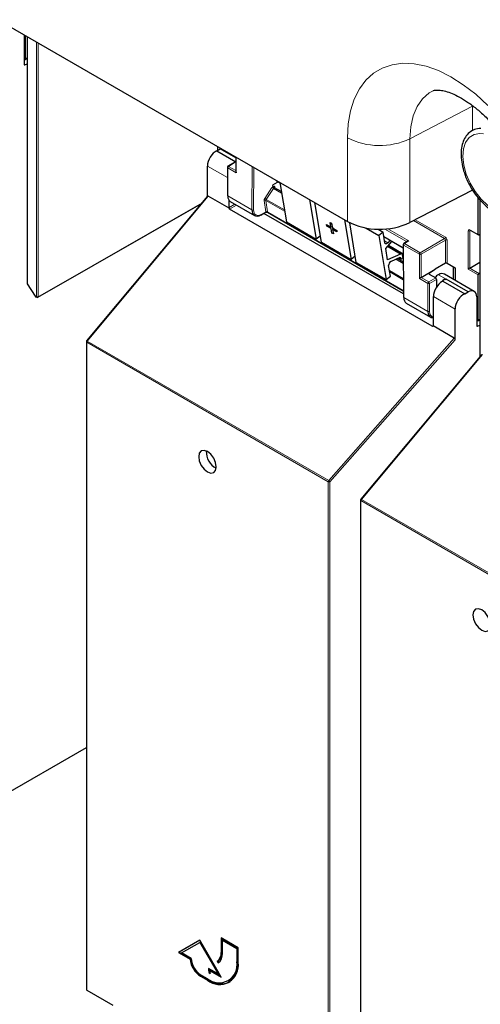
# Paper-space layout 'Blatt2' of a CAD drawing. Header units: millimetres. Extents: x 5 to 418, y 2 to 292.
# Tile 6 of 124: x 110 to 122, y 101 to 128. Entities that reach past the tile are written whole.
import ezdxf

# ---------------------------------------------------------------- set-up
doc = ezdxf.new("R2010")
doc.units = ezdxf.units.MM

psp = doc.layouts.new('Blatt2')

# ---------------------------------------------------------------- linework, layer by layer
at = {"color": 7, "linetype": 'Continuous', "lineweight": 25}
for p, q in [((102.986, 131.439), (118.666, 122.387)), ((109.731, 127.524), (109.731, 126.729)), ((109.771, 126.881), (109.771, 127.521)), ((109.814, 127.496), (109.814, 120.681)), ((109.748, 126.868), (109.731, 126.877)), ((109.754, 126.715), (109.814, 126.747)), ((109.765, 126.866), (109.814, 126.897)), ((115.055, 124.344), (115.144, 124.399)), ((115.055, 124.344), (115.583, 124.039)), ((115.07, 124.462), (115.07, 124.353)), ((115.583, 124.145), (115.144, 124.399)), ((115.549, 124.028), (115.363, 123.913)), ((115.583, 124.016), (115.566, 124.026)), ((115.583, 124.166), (115.583, 123.768)), ((114.797, 123.082), (114.797, 123.919)), ((115.347, 123.884), (115.347, 123.108)), ((116.719, 123.467), (116.596, 123.396)), ((116.766, 123.476), (116.794, 123.46)), ((116.793, 123.468), (116.975, 122.376)), ((116.596, 123.396), (116.603, 123.356)), ((116.603, 123.356), (116.603, 123.356)), ((116.835, 123.213), (116.649, 123.321)), ((122.113, 123.258), (120.386, 122.361)), ((114.801, 123.087), (111.46, 119.089)), ((115.4, 122.754), (114.82, 123.089)), ((115.392, 122.779), (115.392, 122.972)), ((115.425, 122.943), (116.094, 122.556)), ((117.618, 122.992), (117.8, 121.9)), ((117.942, 121.818), (117.759, 122.91)), ((122.273, 122.031), (122.273, 123.045)), ((122.317, 122.996), (122.317, 118.645)), ((110.114, 120.295), (114.632, 122.885)), ((121.002, 119.498), (115.403, 122.731)), ((116.275, 122.567), (116.421, 122.645)), ((116.453, 122.645), (120.206, 120.478)), ((120.207, 120.387), (116.356, 122.611)), ((116.975, 122.376), (117.8, 121.9)), ((118.187, 122.358), (118.188, 122.359)), ((118.208, 122.232), (118.187, 122.358)), ((118.187, 122.358), (118.224, 122.337)), ((118.188, 122.359), (118.225, 122.338)), ((118.584, 122.434), (118.767, 121.342)), ((118.086, 122.302), (118.088, 122.303)), ((118.093, 122.264), (118.086, 122.302)), ((118.086, 122.302), (118.208, 122.232)), ((118.088, 122.303), (118.208, 122.234)), ((118.214, 122.194), (118.093, 122.264)), ((118.236, 122.067), (118.214, 122.194)), ((118.224, 122.337), (118.225, 122.338)), ((118.224, 122.337), (118.245, 122.211)), ((118.225, 122.338), (118.246, 122.212)), ((118.245, 122.211), (118.246, 122.212)), ((118.245, 122.211), (118.367, 122.14)), ((118.246, 122.212), (118.368, 122.141)), ((118.373, 122.102), (118.251, 122.172)), ((118.251, 122.172), (118.273, 122.046)), ((118.253, 122.171), (118.274, 122.047)), ((118.367, 122.14), (118.368, 122.141)), ((118.367, 122.14), (118.373, 122.102)), ((118.368, 122.141), (118.374, 122.103)), ((118.373, 122.102), (118.374, 122.103)), ((118.908, 121.26), (118.725, 122.355)), ((119.18, 122.208), (119.529, 122.006)), ((119.508, 122.176), (119.645, 122.097)), ((119.645, 122.097), (119.529, 122.006)), ((119.694, 121.802), (119.645, 122.097)), ((122.054, 122.146), (122.28, 122.016)), ((117.913, 121.988), (117.8, 121.9)), ((117.942, 121.818), (118.767, 121.342)), ((118.273, 122.046), (118.236, 122.067)), ((118.273, 122.046), (118.274, 122.047)), ((119.529, 122.006), (119.733, 120.784)), ((119.666, 121.97), (120.203, 121.659)), ((119.72, 121.645), (119.891, 121.84)), ((119.838, 121.87), (119.778, 121.801)), ((120.308, 121.835), (120.219, 121.78)), ((122.317, 122.028), (122.295, 122.017)), ((119.773, 121.327), (119.72, 121.645)), ((120.167, 121.491), (119.781, 121.714)), ((119.794, 121.728), (120.204, 121.491)), ((120.203, 121.752), (120.207, 120.303)), ((118.88, 121.43), (118.767, 121.342)), ((120.132, 121.49), (119.773, 121.327)), ((119.864, 121.286), (120.115, 121.401)), ((120.204, 121.268), (120.037, 121.365)), ((120.078, 121.384), (120.13, 121.354)), ((120.115, 121.401), (120.121, 121.37)), ((120.19, 121.424), (120.184, 121.464)), ((120.204, 121.422), (120.189, 121.43)), ((118.908, 121.26), (119.733, 120.784)), ((119.849, 120.875), (119.8, 121.17)), ((120.695, 120.843), (121.089, 121.07)), ((120.918, 120.963), (121.089, 121.07)), ((121.368, 121.236), (121.089, 121.072)), ((121.089, 121.072), (121.089, 121.07)), ((121.414, 121.237), (121.64, 121.106)), ((121.594, 120.788), (121.594, 121.132)), ((121.64, 121.106), (121.64, 120.762)), ((122.047, 121.102), (122.317, 121.268)), ((119.733, 120.784), (119.849, 120.875)), ((120.919, 120.936), (121.1, 120.832)), ((121.123, 120.791), (121.123, 120.578)), ((121.295, 120.742), (121.279, 120.732)), ((121.295, 120.742), (121.901, 120.392)), ((122.163, 120.46), (121.342, 120.933)), ((121.354, 120.804), (121.377, 120.791)), ((121.377, 120.791), (121.385, 120.796)), ((121.993, 120.445), (121.385, 120.796)), ((122.273, 119.664), (122.273, 120.917)), ((122.295, 120.957), (122.317, 120.971)), ((109.82, 120.663), (110.041, 120.322)), ((110.052, 120.311), (110.08, 120.295)), ((121.038, 119.52), (121.038, 120.316)), ((121.901, 120.392), (121.993, 120.445)), ((122.233, 120.306), (122.233, 119.512)), ((120.285, 120.137), (120.954, 119.751)), ((121.633, 119.125), (121.633, 119.972)), ((122.25, 119.65), (122.233, 119.66)), ((122.267, 119.649), (122.317, 119.68)), ((121.61, 119.169), (121.03, 119.504)), ((122.257, 119.498), (122.317, 119.53)), ((111.452, 119.068), (111.452, 101.176)), ((122.375, 118.715), (119.034, 114.717)), ((119.026, 114.695), (119.026, 96.803)), ((105.678, 104.528), (111.452, 107.862)), ((114.585, 102.539), (113.996, 102.199)), ((114.585, 102.539), (114.019, 102.213)), ((115.174, 101.519), (114.585, 102.539)), ((115.646, 102.335), (115.174, 102.608)), ((115.174, 102.608), (115.174, 102.199)), ((115.198, 102.594), (115.198, 102.213)), ((115.233, 102.56), (115.21, 102.546)), ((115.21, 102.179), (115.21, 102.546)), ((115.21, 102.546), (115.61, 102.315)), ((115.233, 102.56), (115.634, 102.329)), ((114.081, 102.191), (114.585, 102.482)), ((114.609, 102.495), (114.585, 102.482)), ((114.585, 102.482), (115.089, 101.609)), ((114.609, 102.495), (115.113, 101.623)), ((115.634, 102.329), (115.61, 102.315)), ((115.61, 102.315), (115.61, 101.948)), ((115.634, 102.329), (115.634, 101.961)), ((115.646, 101.927), (115.646, 102.335)), ((114.019, 102.213), (113.996, 102.199)), ((113.996, 102.199), (114.316, 102.014)), ((114.019, 102.213), (114.34, 102.028)), ((114.349, 102.036), (114.081, 102.191)), ((114.34, 102.028), (114.316, 102.014)), ((115.088, 101.969), (115.064, 101.955)), ((115.088, 101.969), (115.112, 101.927)), ((115.089, 101.609), (114.821, 101.764)), ((114.88, 101.716), (114.856, 101.703)), ((114.856, 101.703), (115.174, 101.519)), ((114.88, 101.716), (115.151, 101.56)), ((115.064, 101.955), (115.089, 101.912)), ((114.797, 101.478), (114.609, 101.587)), ((114.609, 101.546), (114.797, 101.437)), ((114.632, 101.56), (114.821, 101.451)), ((114.863, 101.652), (114.84, 101.638)), ((114.84, 101.638), (114.875, 101.618)), ((114.863, 101.652), (114.866, 101.651)), ((115.113, 101.623), (115.089, 101.609)), ((115.372, 101.421), (115.396, 101.435)), ((111.462, 101.162), (112.183, 100.745))]:
    psp.add_line(p, q, dxfattribs=at)
at = {"color": 7, "linetype": 'Continuous', "lineweight": 18}
for p, q in [((109.824, 127.491), (109.824, 120.668)), ((110.073, 120.31), (110.073, 127.347)), ((110.121, 127.32), (110.121, 120.31)), ((109.731, 126.729), (109.754, 126.715)), ((109.771, 126.881), (109.814, 126.908)), ((122.113, 125.572), (120.386, 124.674)), ((122.113, 124.896), (122.113, 125.572)), ((118.666, 122.387), (118.666, 124.7)), ((120.386, 124.674), (120.386, 122.361)), ((115.08, 124.457), (115.08, 124.359)), ((115.566, 124.026), (115.38, 123.911)), ((115.593, 124.16), (115.593, 123.735)), ((115.347, 123.601), (114.797, 123.919)), ((115.357, 123.871), (115.357, 123.095)), ((115.593, 123.735), (115.357, 123.871)), ((115.38, 123.911), (115.583, 123.794)), ((116.025, 122.709), (116.028, 123.909)), ((116.075, 123.882), (116.071, 122.709)), ((116.713, 123.483), (116.707, 123.517)), ((116.759, 123.487), (116.793, 123.468)), ((116.759, 123.487), (116.759, 123.487)), ((116.377, 123.026), (116.579, 123.33)), ((116.617, 123.304), (116.415, 123)), ((116.617, 123.304), (116.842, 123.174)), ((116.654, 123.342), (116.659, 123.315)), ((116.825, 123.219), (116.834, 123.224)), ((110.121, 120.31), (114.65, 122.907)), ((114.82, 123.089), (111.475, 119.086)), ((115.357, 123.095), (116.025, 122.709)), ((116.413, 122.653), (116.36, 122.966)), ((116.926, 122.67), (116.407, 122.97)), ((116.407, 122.97), (116.459, 122.657)), ((116.415, 123), (116.92, 122.709)), ((122.326, 122.985), (122.326, 118.656)), ((115.392, 122.779), (115.551, 122.87)), ((115.598, 122.843), (115.403, 122.731)), ((116.283, 122.583), (116.413, 122.653)), ((116.46, 122.648), (120.206, 120.485)), ((121.344, 121.915), (120.484, 122.412)), ((120.534, 122.437), (121.367, 121.956)), ((120.289, 121.836), (119.693, 122.18)), ((119.78, 122.188), (120.358, 121.854)), ((122, 121.075), (122, 122.134)), ((122.047, 122.162), (122.273, 122.031)), ((122.062, 122.142), (122.047, 122.134)), ((122.047, 122.134), (122.047, 121.102)), ((119.665, 121.977), (120.203, 121.666)), ((119.685, 121.855), (119.778, 121.801)), ((120.358, 121.854), (120.236, 121.779)), ((120.291, 121.824), (120.289, 121.836)), ((120.672, 121.527), (121.344, 121.915)), ((121.368, 121.875), (120.695, 121.486)), ((121.368, 121.236), (121.368, 121.875)), ((121.414, 121.874), (121.414, 121.237)), ((119.769, 121.7), (120.132, 121.49)), ((119.798, 121.733), (120.204, 121.498)), ((120.213, 121.738), (120.217, 120.289)), ((120.648, 121.487), (120.213, 121.738)), ((120.236, 121.779), (120.672, 121.527)), ((120.003, 121.349), (120.204, 121.233)), ((120.089, 121.388), (120.121, 121.37)), ((120.204, 121.411), (120.191, 121.419)), ((120.648, 120.816), (120.648, 121.487)), ((120.695, 121.486), (120.695, 120.843)), ((119.823, 121.033), (120.206, 120.812)), ((121.585, 120.793), (121.585, 121.138)), ((122.273, 120.917), (122, 121.075)), ((122.046, 121.101), (122.295, 120.957)), ((120.206, 120.777), (119.829, 120.994)), ((120.884, 120.68), (120.648, 120.816)), ((120.695, 120.843), (120.907, 120.721)), ((120.907, 120.721), (121.1, 120.832)), ((120.918, 120.963), (120.918, 120.936)), ((121.123, 120.791), (120.931, 120.68)), ((121.173, 120.918), (121.385, 120.796)), ((109.824, 120.668), (110.045, 120.327)), ((120.884, 119.904), (120.884, 120.68)), ((120.931, 120.68), (120.931, 119.904)), ((110.045, 120.327), (110.073, 120.31)), ((120.217, 120.289), (120.884, 119.904)), ((121.633, 119.972), (121.038, 120.316)), ((122.273, 119.664), (122.317, 119.691)), ((121.002, 119.498), (121.038, 119.521)), ((122.233, 119.511), (122.257, 119.498)), ((118.146, 115.235), (121.61, 119.169)), ((121.633, 119.125), (118.18, 115.203)), ((118.133, 115.203), (111.462, 119.054)), ((111.462, 119.054), (111.462, 101.162)), ((111.475, 119.086), (118.146, 115.235)), ((122.394, 118.717), (119.049, 114.713)), ((118.133, 97.311), (118.133, 115.203)), ((118.18, 115.203), (118.18, 97.311)), ((125.707, 110.83), (119.036, 114.682)), ((119.036, 114.682), (119.036, 96.79)), ((119.049, 114.713), (125.72, 110.862)), ((115.198, 102.213), (115.174, 102.199)), ((115.634, 101.961), (115.61, 101.948)), ((114.632, 101.56), (114.609, 101.546)), ((114.821, 101.451), (114.797, 101.437))]:
    psp.add_line(p, q, dxfattribs=at)
at = {"color": 7, "linetype": 'Continuous', "lineweight": 18, "flags": 128}
for points in [[(118.666, 124.7), (118.687, 125.087), (118.748, 125.444), (118.851, 125.766), (118.992, 126.05), (119.169, 126.29), (119.381, 126.483), (119.624, 126.626), (119.895, 126.718), (120.19, 126.757), (120.504, 126.743), (120.833, 126.675), (121.173, 126.555), (121.518, 126.384), (121.863, 126.165), (122.204, 125.902), (122.536, 125.596)], [(121.027, 125.999), (120.923, 125.939), (120.736, 125.777), (120.585, 125.564), (120.475, 125.305), (120.409, 125.006), (120.386, 124.674)], [(122.733, 122.699), (122.541, 122.829), (122.357, 123.004), (122.191, 123.214), (122.051, 123.448), (121.945, 123.696), (121.877, 123.944), (121.85, 124.18), (121.867, 124.392), (121.927, 124.57), (122.026, 124.705), (122.159, 124.789), (122.32, 124.819), (122.417, 124.812)], [(109.824, 120.668), (109.822, 120.666), (109.82, 120.664), (109.82, 120.663), (109.82, 120.663)], [(110.041, 120.322), (110.041, 120.322), (110.041, 120.323), (110.042, 120.324), (110.045, 120.327)], [(111.46, 119.089), (111.461, 119.09), (111.463, 119.09), (111.466, 119.089), (111.47, 119.088), (111.475, 119.086)], [(119.034, 114.717), (119.035, 114.717), (119.037, 114.718), (119.04, 114.717), (119.044, 114.716), (119.049, 114.713)]]:
    psp.add_lwpolyline(points, dxfattribs=at)
at = {"color": 7, "linetype": 'Continuous', "lineweight": 25, "flags": 128}
for points in [[(119.778, 121.801), (119.765, 121.788), (119.751, 121.779), (119.738, 121.773), (119.725, 121.771), (119.714, 121.773), (119.705, 121.78), (119.698, 121.789), (119.694, 121.802)], [(120.121, 121.37), (120.126, 121.358), (120.135, 121.352), (120.148, 121.353), (120.162, 121.361), (120.174, 121.374), (120.184, 121.39), (120.19, 121.408), (120.19, 121.424)], [(114.797, 116.035), (114.704, 116.067), (114.625, 116.052), (114.572, 115.991), (114.554, 115.894), (114.572, 115.776), (114.625, 115.654), (114.704, 115.548), (114.797, 115.473), (114.89, 115.44), (114.969, 115.456), (115.022, 115.516), (115.041, 115.613), (115.022, 115.732), (114.969, 115.853), (114.89, 115.96), (114.797, 116.035)], [(122.371, 111.662), (122.278, 111.695), (122.199, 111.679), (122.147, 111.619), (122.128, 111.522), (122.147, 111.404), (122.199, 111.282), (122.278, 111.175), (122.371, 111.1), (122.465, 111.068), (122.543, 111.083), (122.596, 111.144), (122.615, 111.241), (122.596, 111.359), (122.543, 111.481), (122.465, 111.587), (122.371, 111.662)]]:
    psp.add_lwpolyline(points, dxfattribs=at)
at = {"color": 7, "linetype": 'Continuous', "lineweight": 18}
for centre, radius, start, end in [((119.552, 126.42), 1.935, 242.7384, 295.5295), ((115.363, 123.885), 0.016, 184.1293, 247.1908), ((115.409, 123.868), 0.0514, 123.2297, 177.3477), ((115.371, 123.898), 0.0162, 53.4892, 117.3259), ((116.74, 123.447), 0.0449, 63.9209, 126.4321), ((116.837, 123.668), 0.425, 232.6804, 238.9253), ((116.666, 123.325), 0.0204, 123.7902, 182.0212), ((116.387, 122.93), 0.0449, 63.9209, 126.4321), ((116.635, 123.364), 0.425, 232.6804, 238.9253), ((116.048, 122.755), 0.0512, 242.4759, 296.7416), ((116.439, 122.617), 0.0449, 63.9209, 126.4321), ((116.436, 122.615), 0.0408, 54.9274, 123.3475), ((116.266, 122.581), 0.0167, 303.6026, 5.3504), ((122.024, 122.18), 0.0514, 242.6565, 296.7662), ((122.064, 122.16), 0.0165, 173.888, 234.7998), ((120.281, 121.823), 0.018, 17.5405, 64.455), ((120.279, 121.818), 0.0203, 30.4838, 61.6846), ((121.316, 121.958), 0.0514, 303.2297, 357.3477), ((121.391, 121.829), 0.0514, 62.6565, 116.7662), ((120.219, 121.753), 0.0164, 185.2459, 246.429), ((120.264, 121.736), 0.0514, 123.2297, 177.3477), ((120.226, 121.765), 0.0167, 54.4655, 116.3558), ((120.7, 121.484), 0.0514, 123.2297, 177.3477), ((120.672, 121.532), 0.0514, 242.6565, 296.7662), ((120.642, 121.483), 0.0529, 3.5222, 56.4778), ((109.831, 120.683), 0.0165, 185.0787, 246.2415), ((120.935, 120.678), 0.0514, 123.2297, 177.3477), ((120.908, 120.726), 0.0514, 242.6565, 296.7662), ((120.878, 120.677), 0.0529, 3.5222, 56.4778), ((110.061, 120.325), 0.0164, 173.7073, 234.9805), ((110.097, 120.356), 0.0512, 242.6145, 297.3277), ((110.09, 120.308), 0.0164, 173.7073, 234.9805), ((110.105, 120.308), 0.016, 303.9171, 7.1826), ((120.908, 119.95), 0.0514, 242.6565, 296.7662), ((111.468, 119.069), 0.0165, 185.0787, 246.2415), ((111.513, 119.052), 0.0515, 138.52, 177.2636), ((118.184, 115.2), 0.0515, 138.52, 177.2636), ((118.157, 115.248), 0.0514, 242.6565, 296.7662), ((118.088, 115.139), 0.112, 34.6783, 58.7001), ((119.042, 114.697), 0.0165, 185.0787, 246.2415), ((119.087, 114.679), 0.0515, 138.52, 177.2636)]:
    psp.add_arc(centre, radius, start, end, dxfattribs=at)
at = {"color": 7, "linetype": 'Continuous', "lineweight": 25}
for centre, radius, start, end in [((115.381, 123.884), 0.0333, 121.7291, 180), ((115.363, 123.11), 0.016, 184.1293, 247.1908), ((116.269, 122.583), 0.0165, 233.6157, 292.9576), ((119.552, 124.107), 1.935, 242.7384, 295.5295), ((120.236, 121.752), 0.0333, 121.7318, 180.1525), ((119.922, 121.178), 0.122, 118.1691, 184.1411), ((120.15, 121.462), 0.0339, 4.7698, 122.1417), ((109.848, 120.681), 0.0333, 180, 212.8939), ((110.069, 120.34), 0.0333, 212.8939, 240.0027), ((110.097, 120.324), 0.0333, 240.0027, 299.8241), ((120.223, 120.304), 0.0164, 185.2459, 246.429), ((111.485, 119.068), 0.0333, 140.1152, 180), ((115.259, 116.02), 0.495, 176.4112, 243.5834), ((119.059, 114.695), 0.0333, 140.1152, 180), ((114.961, 102.091), 0.649, 186.8334, 237.1491), ((114.985, 102.105), 0.649, 186.8334, 237.1491), ((114.912, 102.061), 0.563, 182.6055, 237.3945), ((114.907, 102.173), 0.268, 305.698, 5.6204), ((114.931, 102.187), 0.268, 305.698, 5.6204), ((114.918, 102.15), 0.293, 305.698, 5.6204), ((115.115, 101.867), 0.502, 230.7967, 9.214), ((115.129, 101.843), 0.524, 230.7967, 9.214), ((115.279, 101.769), 0.458, 180.6553, 196.5456), ((115.327, 101.788), 0.483, 184.529, 196.2958), ((115.304, 101.759), 0.451, 187.2404, 198.2668), ((115.087, 101.891), 0.551, 304.0564, 7.2558), ((115.172, 101.941), 0.604, 234.3824, 294.3071)]:
    psp.add_arc(centre, radius, start, end, dxfattribs=at)
for centre, major_axis, ratio, start_param, end_param in [((109.755, 126.742), (0.0171, 0.0286), 0.587369, 2.36515, 3.918493), ((109.748, 126.895), (-0.0167, 0.0289), 0.577206, 2.356428, 3.92692), ((115.028, 124.057), (0.162, 0.291), 0.567218, 0.660989, 2.347686), ((115.566, 123.999), (-0.0167, 0.0289), 0.577206, 5.498021, 6.300635), ((115.617, 123.748), (-0.0236, 0.0408), 0.577335, 0.785358, 1.570756), ((114.82, 123.058), (-0.0148, 0.0325), 0.565458, 5.613623, 6.548363), ((115.589, 123.233), (0.163, 0.291), 0.568242, 2.348502, 3.133981), ((115.416, 122.765), (-0.0167, 0.0289), 0.577557, 0.785632, 1.615746), ((115.452, 122.786), (0.0505, 0.054), 0.359583, 2.484661, 3.225039), ((116.264, 122.843), (0.171, 0.286), 0.584752, 2.365594, 3.918937), ((122.297, 122.045), (0.0162, 0.0291), 0.567218, 2.347686, 3.866122), ((121.391, 121.222), (0.0333, 0.0008), 0.592198, 0.771607, 2.32495), ((122.024, 121.088), (0.0333, 0.0192), 0.00007, 0.837717, 2.356154), ((122.024, 121.116), (0.0333, 0.0016), 0.606667, 5.416362, 5.451269), ((120.672, 120.83), (0.0333, 0.0192), 0.00007, 0.802811, 2.356154), ((120.943, 120.95), (0.0333, 0.0005), 0.587275, 2.373339, 3.917956), ((121.269, 120.454), (0.162, 0.291), 0.567218, 0.735275, 2.347686), ((121.173, 120.646), (0.163, 0.291), 0.568242, 0.777706, 1.182052), ((121.1, 120.804), (-0.0167, 0.0289), 0.577557, 3.927224, 5.497716), ((121.173, 120.646), (0.171, 0.286), 0.586378, 0.008105, 0.793422), ((121.362, 120.537), (0.162, 0.291), 0.566193, 0.810986, 1.231266), ((121.385, 120.524), (0.162, 0.291), 0.567218, 0.77689, 0.811796), ((122.297, 120.931), (0.0162, 0.0291), 0.567218, 0.82925, 2.347686), ((121.993, 120.173), (0.171, 0.286), 0.587369, 5.506743, 7.077539), ((120.449, 120.428), (0.162, 0.291), 0.569814, 2.347111, 3.13259), ((121.873, 120.106), (0.171, 0.286), 0.587369, 0.678453, 2.36515), ((121.124, 120.038), (0.171, 0.286), 0.586378, 2.364218, 3.568607), ((122.25, 119.678), (-0.0167, 0.0289), 0.577206, 2.356428, 3.92692), ((121.049, 119.555), (0.0487, 0.0552), 0.363623, 3.214844, 3.955221), ((121.014, 119.533), (-0.0167, 0.0289), 0.577206, 3.096806, 3.92692), ((122.257, 119.525), (0.0171, 0.0286), 0.587369, 2.36515, 3.918493), ((121.61, 119.139), (-0.0146, 0.0323), 0.574256, 4.046328, 5.609201), ((111.485, 101.176), (0.0333, 0.0005), 0.587275, 3.132557, 3.917956)]:
    psp.add_ellipse(centre, major_axis=major_axis, ratio=ratio, start_param=start_param, end_param=end_param, dxfattribs=at)
at = {"color": 7, "linetype": 'Continuous', "lineweight": 18}
for centre, major_axis, ratio, start_param, end_param in [((116.76, 123.518), (0.0344, 0.0571), 0.585558, 2.54121, 2.90933), ((116.784, 123.504), (0.0177, 0.0283), 0.593469, 2.552372, 3.163319), ((116.61, 123.306), (0.0344, 0.0571), 0.585558, 0.939456, 1.494012), ((116.609, 123.305), (0.0323, 0.0583), 0.568962, 5.662266, 7.184369), ((116.633, 123.292), (0.0177, 0.0283), 0.593469, 0.941753, 1.505175), ((116.633, 123.292), (0.0157, 0.0294), 0.560319, 6.263818, 7.183844), ((116.408, 123.002), (0.0344, 0.0571), 0.585558, 1.494012, 2.54121), ((116.431, 122.988), (0.0177, 0.0283), 0.593469, 1.505175, 2.552372), ((116.287, 122.829), (0.155, 0.257), 0.585558, 2.366677, 3.92002), ((116.389, 122.666), (-0.0241, 0.0247), 0.35216, 3.652218, 3.840823), ((116.438, 122.692), (0.0212, 0.0476), 0.236756, 2.827209, 3.438277), ((116.438, 122.692), (-0.0197, 0.0482), 0.23661, 2.84514, 3.456086), ((116.412, 122.684), (-0.0408, 0.0535), 0.467927, 3.678044, 3.866649), ((122.047, 122.107), (-0.0333, 0.0578), 0.576853, 5.499542, 7.069425), ((122.071, 122.121), (-0.0183, 0.028), 0.55464, 6.20273, 7.03952), ((120.358, 121.827), (0.0697, -0.0149), 0.370375, 1.655752, 3.22932), ((120.311, 121.854), (0.0157, 0.0294), 0.560319, 2.356971, 2.511278), ((120.358, 121.827), (0.0692, 0.017), 0.370371, 1.485914, 2.288556), ((121.344, 121.888), (-0.0167, 0.0289), 0.598058, 3.927226, 5.497718), ((121.367, 121.902), (-0.0333, 0.0577), 0.577557, 3.927224, 5.497716), ((121.147, 120.024), (0.154, 0.257), 0.587369, 2.36515, 3.406946)]:
    psp.add_ellipse(centre, major_axis=major_axis, ratio=ratio, start_param=start_param, end_param=end_param, dxfattribs=at)
at = {"color": 7, "linetype": 'Continuous', "lineweight": 25}
for points, knots in [([(121.029, 125.999), (121.038, 126.003), (121.052, 126.011), (121.118, 126.021), (121.221, 126.017), (121.365, 125.99), (121.547, 125.928), (121.754, 125.829), (121.979, 125.692), (122.217, 125.515), (122.462, 125.3), (122.707, 125.05), (122.945, 124.767), (123.171, 124.457), (123.38, 124.126), (123.566, 123.781), (123.726, 123.429), (123.858, 123.077), (123.957, 122.735), (124.018, 122.45), (124.039, 122.287), (124.048, 122.226)], [0, 0, 0, 0, 0.065388, 0.12008, 0.170828, 0.224425, 0.275802, 0.326755, 0.377931, 0.429693, 0.482168, 0.53533, 0.589074, 0.643258, 0.697725, 0.752313, 0.806833, 0.861093, 0.914932, 0.968206, 1, 1, 1, 1]), ([(122.343, 124.955), (122.313, 124.955), (122.224, 124.954), (122.094, 124.897), (121.966, 124.793), (121.873, 124.647), (121.815, 124.469), (121.794, 124.262), (121.811, 124.032), (121.866, 123.79), (121.957, 123.546), (122.079, 123.31), (122.227, 123.09), (122.397, 122.896), (122.573, 122.739), (122.693, 122.666), (122.748, 122.632)], [0, 0, 0, 0, 0.0379007, 0.1117608, 0.1836658, 0.2552682, 0.3282956, 0.4031677, 0.4790029, 0.5549482, 0.6307601, 0.7064737, 0.7821861, 0.8579899, 0.9339919, 1, 1, 1, 1]), ([(116.762, 123.477), (116.76, 123.477), (116.75, 123.477), (116.734, 123.474), (116.724, 123.469), (116.719, 123.467)], [0, 0, 0, 0, 0.142295, 0.638048, 1, 1, 1, 1]), ([(116.762, 123.477), (116.762, 123.477), (116.762, 123.477), (116.765, 123.477), (116.766, 123.476), (116.766, 123.476)], [0, 0, 0, 0, 0.0661116, 0.7708905, 1, 1, 1, 1]), ([(116.603, 123.356), (116.604, 123.353), (116.605, 123.347), (116.61, 123.337), (116.616, 123.328), (116.623, 123.321), (116.627, 123.318), (116.629, 123.317), (116.63, 123.317)], [0, 0, 0, 0, 0.214711, 0.429422, 0.644123, 0.858848, 0.965995, 1, 1, 1, 1]), ([(116.649, 123.321), (116.648, 123.321), (116.646, 123.322), (116.645, 123.325), (116.645, 123.324), (116.645, 123.324)], [0, 0, 0, 0, 0.223305, 0.977467, 1, 1, 1, 1]), ([(116.422, 122.645), (116.424, 122.647), (116.43, 122.65), (116.44, 122.65), (116.448, 122.648), (116.451, 122.646), (116.451, 122.646)], [0, 0, 0, 0, 0.2268396, 0.6168211, 0.9956835, 1, 1, 1, 1]), ([(122.05, 122.148), (122.05, 122.148), (122.05, 122.148), (122.053, 122.147), (122.054, 122.146)], [0, 0, 0, 0, 0.59177, 1, 1, 1, 1]), ([(121.354, 120.804), (121.354, 120.804), (121.354, 120.804), (121.354, 120.804), (121.354, 120.803), (121.351, 120.8), (121.34, 120.786), (121.322, 120.766), (121.303, 120.749), (121.295, 120.742)], [0, 0, 0, 0, 0.001889, 0.004446, 0.011168, 0.040889, 0.158687, 0.629671, 1, 1, 1, 1])]:
    psp.add_open_spline(points, degree=3, knots=knots, dxfattribs=at)

doc.saveas('drawing.dxf')
